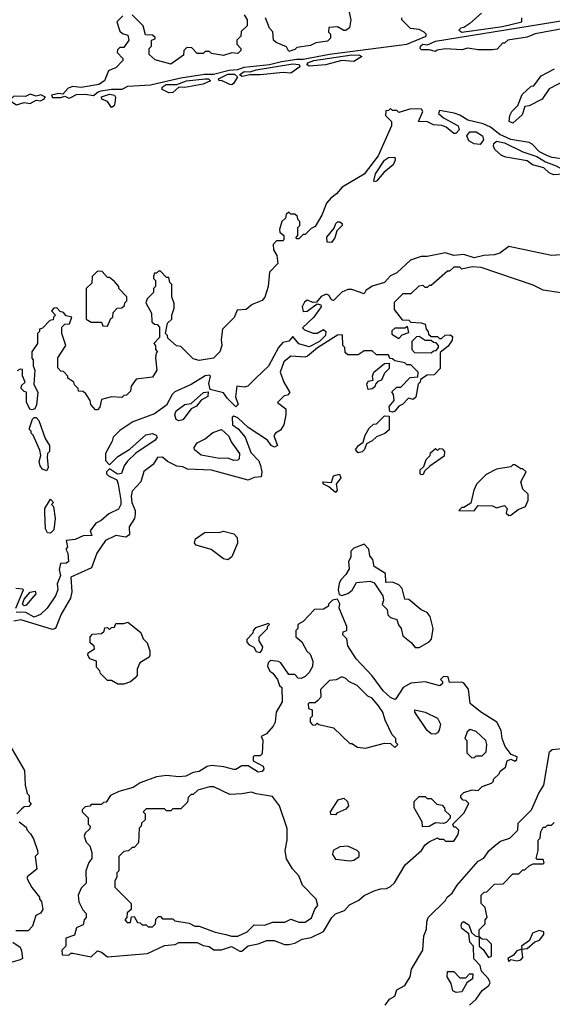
# Model space of a CAD drawing. Extents: x 2769579 to 2883812, y 684207 to 828660.
# Tile 240 of 256: x 2804653 to 2807269, y 770459 to 775296. Entities that reach past the tile are written whole.
import ezdxf

# ---------------------------------------------------------------- set-up
doc = ezdxf.new("R2010")
doc.units = 0

msp = doc.modelspace()

# ---------------------------------------------------------------- linework, layer by layer
at = {"layer": '0CON02XD'}
for points in [[(2806266.7, 775355), (2806280, 775295), (2806273.6, 775256.4), (2806255, 775242.5), (2806245, 775242.5), (2806215, 775260), (2806171.7, 775258.3), (2806170, 775235), (2806180, 775225), (2806180, 775205), (2806165, 775190), (2806108.3, 775181.7), (2806081.7, 775168.3), (2806015, 775160), (2806005, 775150), (2805975, 775140), (2805963, 775163), (2805913, 775183), (2805900, 775195), (2805897, 775237), (2805880, 775255), (2805860, 775305)], [(2807335, 775253.8), (2807185, 775226), (2807145, 775210), (2807050, 775195), (2807035, 775180), (2807025, 775180), (2806998.3, 775151.7), (2806975, 775147.5), (2806905, 775147.5), (2806855, 775156.7), (2806825, 775147.5), (2806745, 775152.5), (2806703.6, 775146.4), (2806695, 775140), (2806665, 775147.5), (2806627, 775147), (2806620, 775155), (2806621.2, 775165), (2806632.5, 775175), (2806657, 775173), (2806695, 775190.6), (2807625, 775341.5)], [(2805160, 775315), (2805130, 775285), (2805145, 775240), (2805158.3, 775228.3), (2805185, 775220), (2805190, 775195), (2805165, 775160), (2805145, 775160), (2805133, 775147), (2805132.5, 775135), (2805160, 775105), (2805160, 775095), (2805125, 775060), (2805107, 775053), (2805090, 775045), (2805070, 774995), (2805041.7, 774978.3), (2804955, 774962.5), (2804915, 774967.5), (2804890.7, 774959.3), (2804865, 774930), (2804845, 774932.5), (2804810, 774925), (2804814.2, 774914.2), (2804856, 774914), (2804875, 774920), (2804895, 774910)], [(2804895, 774910), (2804905, 774913.3), (2804931.7, 774928.3), (2804975, 774930), (2805015, 774923.8), (2805038.3, 774941.7), (2805054, 774946), (2805105, 774954.4), (2805156.1, 774953.9), (2805185, 774969.2), (2805295, 774976), (2805445, 775010), (2805561.2, 775028.8), (2805605, 775028), (2805682.2, 775047.8), (2805725, 775051.4), (2805755, 775062.9), (2805880, 775075), (2805939.1, 775090.9), (2806015, 775102.5), (2806045, 775101.2), (2806175, 775127.1), (2806555, 775176.2), (2806650, 775215), (2806650, 775225), (2806640, 775235), (2806615, 775247.5), (2806573, 775253), (2806530, 775295), (2806530, 775305)], [(2805755, 775320), (2805770, 775295), (2805770, 775265), (2805741.7, 775238.3), (2805740, 775215), (2805720, 775195), (2805720, 775175), (2805740, 775155), (2805740, 775145), (2805725, 775130), (2805695, 775132.5), (2805655, 775120), (2805595, 775130), (2805585, 775140), (2805565, 775140), (2805555, 775130), (2805525, 775130), (2805498.3, 775158.3), (2805475, 775160), (2805460, 775145), (2805458.3, 775121.7), (2805395, 775077.5), (2805318.3, 775098.3), (2805290, 775125), (2805290, 775155), (2805300, 775165), (2805300, 775195), (2805318.3, 775201.7), (2805318.3, 775208.3), (2805305, 775220), (2805271.7, 775221.7), (2805260, 775265), (2805205, 775320)], [(2806921.7, 775328.3), (2806863.6, 775276.4), (2806835, 775257.5), (2806820, 775255), (2806810, 775245), (2806825, 775234.3)], [(2806825, 775234.3), (2807025, 775261.9), (2807120, 775285), (2807120, 775305)], [(2806075, 775068), (2806063.8, 775075), (2806071.2, 775085), (2806097.5, 775095), (2806285, 775122.7), (2806322, 775122), (2806333.3, 775115), (2806295, 775090.6), (2806235, 775096), (2806155, 775074.4), (2806075, 775068)], [(2805746, 775016), (2805732.5, 775025), (2805755, 775040.6), (2805785, 775040), (2805815, 775050), (2805995, 775078.5), (2806025.5, 775075.5), (2806028.8, 775065), (2805985, 775033.8), (2805947, 775037), (2805835, 775024.3), (2805785, 775024.2), (2805746, 775016)], [(2807333, 774997), (2807253.6, 774956.4), (2807220, 774905), (2807155, 774872.5), (2807135, 774870), (2807120.7, 774829.3), (2807075, 774787.5), (2807057.5, 774795), (2807060, 774825), (2807070, 774845), (2807100, 774875), (2807121.7, 774928.3), (2807165, 774970), (2807178.3, 774971.7), (2807215, 775020), (2807280, 775055)], [(2805385, 774937.1), (2805353.4, 774953.4), (2805352.5, 774965), (2805372.8, 774977.2), (2805425, 774977.5), (2805472.5, 774995), (2805565, 775005.6), (2805580, 775005), (2805590, 774995), (2805555, 774979.2), (2805465, 774962.9), (2805435, 774963.8), (2805405, 774938.8), (2805385, 774937.1)], [(2805695, 774976), (2805685, 774977.5), (2805645, 774996.7), (2805632.5, 774995), (2805630, 775005), (2805675, 775028.5), (2805708.6, 775028.6), (2805723.8, 775015), (2805705, 774983.3), (2805695, 774976)], [(2804637, 774877), (2804675, 774888.8), (2804705, 774884), (2804735, 774900), (2804755, 774897.5), (2804772.5, 774905), (2804780, 774915), (2804756.4, 774926.4), (2804735, 774920), (2804705, 774930), (2804681.7, 774918.3), (2804625, 774920), (2804610, 774905), (2804610, 774895), (2804637, 774877)], [(2805105, 774863.8), (2805085, 774893.3), (2805057.5, 774905), (2805055, 774916.2), (2805095, 774930.6), (2805118.8, 774925), (2805124, 774915), (2805121.2, 774885), (2805117.3, 774872.7), (2805105, 774863.8)], [(2806656.7, 774793.3), (2806612.5, 774795), (2806632.5, 774845), (2806626.4, 774856.4), (2806575, 774857.5), (2806515, 774840), (2806505, 774850), (2806485, 774850), (2806475, 774860), (2806465, 774850), (2806451.7, 774848.3), (2806450, 774825), (2806480, 774795), (2806480, 774775), (2806413.6, 774626.4), (2806345, 774537.5), (2806237, 774473), (2806209.3, 774440.7), (2806180.7, 774419.3), (2806160, 774395), (2806137.5, 774335), (2806105, 774280), (2806085, 774270), (2806055, 774240), (2806045, 774240), (2806025, 774220), (2806015, 774220), (2806010, 774225), (2806020, 774235), (2806020, 774275), (2806030, 774285), (2806030, 774305), (2806020, 774315), (2806018.3, 774328.3), (2806005, 774340), (2805985, 774340), (2805975, 774350), (2805961.7, 774338.3), (2805958.3, 774321.7), (2805940, 774305), (2805930, 774265), (2805931.7, 774251.7), (2805950, 774235), (2805950, 774215), (2805945, 774210), (2805915, 774210), (2805898.3, 774191.7), (2805900, 774165), (2805917, 774137), (2805921.7, 774098.3), (2805880, 774055), (2805873.8, 773985), (2805857.7, 773932.3), (2805845, 773916.7), (2805795, 773897.5), (2805765, 773872.5), (2805721.7, 773868.3), (2805706.4, 773833.6), (2805650, 773775), (2805643.3, 773725), (2805646.7, 773695), (2805636.4, 773663.6), (2805605, 773633.3), (2805535, 773622.5), (2805505, 773630), (2805445, 773690), (2805423, 773693), (2805381.7, 773731.7), (2805380, 773745), (2805370, 773755), (2805380, 773805), (2805400, 773825), (2805400, 773845), (2805411.7, 773878.3), (2805411.7, 773901.7), (2805400, 773935), (2805400, 773995), (2805390, 774005), (2805385, 774030), (2805375, 774030), (2805345, 774060), (2805335, 774060), (2805325, 774050), (2805315, 774050), (2805310, 774035), (2805310, 774025), (2805320, 774015), (2805320, 773985), (2805310, 773975), (2805310, 773955), (2805280, 773925), (2805272.5, 773905), (2805300, 773855), (2805301.7, 773811.7), (2805315, 773800), (2805328.3, 773798.3), (2805340, 773785), (2805340, 773735), (2805312.5, 773705), (2805320, 773695), (2805320, 773675), (2805330, 773665), (2805323, 773657), (2805320, 773635), (2805326.1, 773573.9), (2805305, 773540), (2805225, 773530), (2805200, 773495), (2805198.3, 773471.7), (2805178.3, 773451.7), (2805165, 773450), (2805155, 773440), (2805105, 773442.5), (2805055, 773430), (2805047, 773393), (2805035, 773380), (2805025, 773380), (2805002.5, 773405), (2805000, 773425), (2804978.3, 773458.3), (2804965, 773470), (2804941.7, 773471.7), (2804940, 773485), (2804923, 773503), (2804920, 773515), (2804890, 773535), (2804890, 773545), (2804868.3, 773568.3), (2804855, 773570), (2804840, 773585), (2804840, 773635), (2804880, 773695), (2804860, 773755), (2804860, 773785), (2804875, 773800), (2804898.3, 773801.7), (2804910, 773835), (2804881.7, 773841.7), (2804868.3, 773858.3), (2804851.7, 773861.7), (2804835, 773880), (2804821.7, 773878.3), (2804810, 773865), (2804830, 773845), (2804820, 773835), (2804818.3, 773821.7), (2804801.7, 773818.3), (2804765, 773780), (2804750, 773775), (2804750, 773765), (2804740, 773755), (2804740, 773705), (2804712.5, 773665), (2804712.5, 773632.5), (2804720, 773625), (2804720, 773595), (2804727.5, 773575), (2804722.5, 773505), (2804742.5, 773465), (2804736.4, 773403.6), (2804727.5, 773385), (2804715, 773380), (2804703.3, 773383.3), (2804687, 773417), (2804687, 773467), (2804675, 773470), (2804660, 773485), (2804661.7, 773498.3), (2804680, 773515), (2804667, 773547), (2804667, 773577), (2804655, 773580), (2804641.7, 773571.7)], [(2807338.3, 774608.3), (2807268.3, 774618.3), (2807245, 774627.5), (2807207, 774647), (2807170, 774685), (2807155, 774692.5), (2807065, 774707.5), (2807011.7, 774731.7), (2806965, 774767.5), (2806930, 774785), (2806855, 774802.5), (2806815, 774827.5), (2806787, 774837), (2806715, 774850), (2806710, 774835), (2806735, 774813.3), (2806806.7, 774775), (2806811.2, 774755), (2806795, 774736.7), (2806785, 774737.5), (2806747.1, 774767.1), (2806725.9, 774775.9), (2806685, 774778.8), (2806656.7, 774793.3)], [(2806915, 774682.5), (2806885.9, 774685.9), (2806860, 774700), (2806850, 774725), (2806864.2, 774745.8), (2806895.8, 774745.8), (2806925.8, 774725.8), (2806931.2, 774705), (2806915, 774682.5)], [(2807275, 774533.8), (2807253.9, 774543.9), (2807228.3, 774568.3), (2807172.3, 774582.3), (2807145, 774603.3), (2807040.7, 774620.7), (2807019.3, 774629.3), (2806987.7, 774657.7), (2806980, 774675), (2806982.3, 774687.7), (2806995, 774698.8), (2807035, 774691.2), (2807125, 774646.7), (2807193.8, 774623.8), (2807235, 774597.5), (2807288.3, 774578.3), (2807315, 774562.5), (2807330, 774545), (2807322.5, 774537.5), (2807275, 774533.8)], [(2806395, 774500), (2806392.5, 774505), (2806400.5, 774539.5), (2806444.2, 774605.8), (2806465, 774619.2), (2806495, 774620), (2806496.7, 774605), (2806487.3, 774582.7), (2806442.5, 774545), (2806405, 774502.5), (2806395, 774500)], [(2806185, 774202), (2806163.6, 774203.6), (2806162.4, 774227.6), (2806198.3, 774271.7), (2806206.7, 774295), (2806215, 774303.3), (2806225, 774303.3), (2806237.5, 774295), (2806236.7, 774285), (2806211.2, 774258.8), (2806201.2, 774225), (2806185, 774202)], [(2807315, 774140), (2807265, 774137.5), (2807055, 774182.5), (2807010.8, 774149.2), (2806985, 774140.8), (2806933, 774137), (2806885, 774125.7), (2806835, 774142.9), (2806785, 774137.5), (2806745, 774150), (2806655, 774133.3), (2806625, 774133.3), (2806572.5, 774115), (2806505, 774052.5), (2806475, 774037.5), (2806445.8, 774004.2), (2806383.9, 773986.1), (2806353.6, 773966.4), (2806345, 773950), (2806285, 773970), (2806265, 773970), (2806235, 773956.7), (2806195, 773916.2), (2806185, 773920), (2806172, 773942), (2806158, 773948), (2806134.4, 773935.6), (2806111.7, 773908.3), (2806095, 773906.7), (2806065, 773917.5), (2806052.5, 773907.5), (2806041.2, 773885), (2806045, 773862.5), (2806065, 773863.3), (2806115, 773900), (2806132.5, 773895), (2806133.3, 773885), (2806097, 773833), (2806043, 773783), (2806051.7, 773771.7), (2806095, 773756.2), (2806115, 773756.7), (2806145, 773773.3), (2806156.7, 773765), (2806156, 773745), (2806126, 773715), (2806075, 773689.4), (2806024.3, 773704.3), (2805995, 773740), (2805975, 773717.5), (2805945, 773710), (2805923.9, 773686.1), (2805875.8, 773594.2), (2805814, 773536), (2805773.9, 773496.1), (2805755, 773491.2), (2805720, 773495), (2805713.8, 773443.8), (2805726.7, 773405), (2805715, 773393.8), (2805673.8, 773435), (2805655, 773463.3), (2805588.8, 773478.8), (2805581.9, 773508.1), (2805590, 773545), (2805585, 773550), (2805565, 773546.7), (2805495, 773503.3), (2805415, 773467.5), (2805402.5, 773455), (2805375, 773402.5), (2805315, 773360), (2805209.3, 773320.7), (2805145, 773277.5), (2805112.5, 773245), (2805107.5, 773225), (2805074, 773165), (2805075, 773130), (2805095, 773110), (2805135, 773150), (2805194.3, 773185.7), (2805273, 773257), (2805305, 773263.5), (2805324, 773255), (2805329.2, 773245), (2805319.1, 773230.9), (2805223.2, 773166.8), (2805182.2, 773127.8), (2805166, 773105), (2805153.3, 773066.7), (2805133, 773063), (2805095, 773090), (2805080, 773075), (2805080, 773065), (2805090, 773055), (2805130, 773035), (2805137.5, 773015), (2805150, 772935), (2805150, 772915), (2805139.3, 772890.7), (2805091.7, 772868.3), (2805053.6, 772836.4), (2805027, 772823), (2805000, 772785), (2805008.3, 772761.7), (2804965, 772760), (2804925, 772742), (2804881.7, 772738.3), (2804887.5, 772705), (2804880, 772695), (2804890, 772675), (2804892.5, 772635), (2804883.3, 772626.7), (2804853.8, 772625), (2804846.7, 772595), (2804853.8, 772565), (2804836.7, 772525), (2804840, 772495), (2804830, 772465), (2804787.5, 772405), (2804756.1, 772373.9), (2804725, 772360.8), (2804684.2, 772384.2), (2804636.2, 772386.2)], [(2807355, 773947.5), (2807225, 773967.5), (2807175, 773992.5), (2806919.3, 774079.3), (2806875, 774082.5), (2806825, 774070), (2806815, 774080), (2806785, 774080), (2806765, 774060), (2806755, 774060), (2806675, 773990), (2806665, 773990), (2806655, 773980), (2806645, 773980), (2806635, 773990), (2806613, 773987), (2806575, 773950), (2806535, 773950), (2806493, 773907), (2806493, 773873), (2806531.7, 773821.7), (2806565, 773820), (2806575, 773810), (2806625, 773807.5), (2806645, 773800), (2806650, 773775), (2806660, 773765), (2806661.7, 773751.7), (2806675, 773740), (2806705, 773740), (2806715, 773730), (2806725, 773730), (2806743.3, 773746.7), (2806768.3, 773748.3), (2806779.3, 773739.3), (2806777.7, 773722.3), (2806758.3, 773691.7), (2806718.3, 773661.7), (2806718.3, 773581.7), (2806688.3, 773551.7), (2806655, 773550), (2806621.7, 773528.3), (2806620, 773515), (2806610, 773505), (2806598.3, 773441.7), (2806585, 773430), (2806563, 773437), (2806535, 773407.5), (2806515, 773397.5), (2806495, 773372.5), (2806485, 773367.5), (2806471.7, 773371.7), (2806467.5, 773395), (2806492.5, 773425), (2806490, 773455), (2806481.7, 773468.3), (2806505, 773490), (2806525, 773490), (2806571.7, 773538.3), (2806608.3, 773541.7), (2806610, 773565), (2806575, 773600), (2806555, 773600), (2806545, 773610), (2806495, 773620), (2806485, 773630), (2806471.7, 773631.7), (2806465, 773650), (2806405, 773650), (2806385, 773670), (2806345, 773670), (2806315, 773650), (2806265, 773650), (2806251.7, 773661.7), (2806250, 773685), (2806240, 773695), (2806238.3, 773748.3), (2806215, 773746.7), (2806115.9, 773684.1), (2806067, 773643), (2806055, 773637.5), (2805985, 773642.5), (2805950, 773615), (2805932.5, 773565), (2805950, 773515), (2805980, 773465), (2805968.3, 773451.7), (2805951.7, 773448.3), (2805920, 773415), (2805960, 773385), (2805960, 773355), (2805950, 773305), (2805935, 773280), (2805910, 773265), (2805901.7, 773251.7), (2805920, 773205), (2805905, 773196.2), (2805888.8, 773205), (2805869.7, 773229.7), (2805775, 773292.5), (2805725, 773340.8), (2805705, 773348.8), (2805696.2, 773343.8), (2805698, 773305), (2805725.7, 773285.7), (2805761.2, 773245), (2805789.3, 773169.3), (2805828.3, 773128.3), (2805836.1, 773106.1), (2805842.5, 773075), (2805840, 773050), (2805805, 773046.7), (2805775, 773033.3), (2805595, 773082.5), (2805478.3, 773088.3), (2805455, 773100), (2805425, 773102.5), (2805380, 773125), (2805355, 773147.5), (2805330, 773145), (2805309.3, 773110.7), (2805263.6, 773076.4), (2805247.5, 773025), (2805205, 772980), (2805200, 772955), (2805203.8, 772925), (2805220, 772885), (2805220, 772865), (2805217.5, 772845), (2805191.2, 772805), (2805192.5, 772765), (2805175, 772753.3), (2805125, 772762.5), (2805075, 772737.5), (2805032.5, 772675), (2805005.9, 772604.1), (2804905, 772557.5), (2804910, 772485), (2804902.5, 772455)], [(2805085, 773790), (2805101.7, 773828.3), (2805110, 773835), (2805111.7, 773858.3), (2805131.7, 773878.3), (2805155, 773880), (2805168.3, 773891.7), (2805170, 773905), (2805180, 773915), (2805180, 773935), (2805140, 773975), (2805140, 773985), (2805119.3, 774009.3), (2805095, 774030), (2805085, 774030), (2805058.3, 774058.3), (2805035, 774060), (2805010, 774035), (2805008.3, 774001.7), (2804980, 773975), (2804980, 773825), (2805005, 773810), (2805055, 773810), (2805061.7, 773791.7), (2805085, 773790)], [(2806515, 773730), (2806531.7, 773748.3), (2806565, 773760), (2806558.3, 773788.3), (2806545, 773780), (2806495, 773780), (2806481.7, 773768.3), (2806481.7, 773751.7), (2806515, 773730)], [(2806675, 773660), (2806685, 773670), (2806698.3, 773671.7), (2806710, 773685), (2806710, 773695), (2806698.3, 773708.3), (2806685, 773710), (2806675, 773720), (2806645, 773720), (2806615, 773740), (2806601.7, 773738.3), (2806580, 773715), (2806580, 773675), (2806591.7, 773661.7), (2806675, 773660)], [(2806365, 773480), (2806357.5, 773505), (2806365, 773520), (2806390, 773525), (2806386.7, 773545), (2806392.5, 773565), (2806445, 773607.5), (2806468.3, 773608.3), (2806468.3, 773581.7), (2806445, 773560), (2806430, 773525), (2806411.7, 773518.3), (2806400, 773505), (2806398.3, 773491.7), (2806385, 773482.5), (2806365, 773480)], [(2805435, 773325.8), (2805422.5, 773332.5), (2805415.6, 773355), (2805422, 773375), (2805465, 773405.8), (2805495, 773410), (2805556.7, 773465), (2805578.3, 773468.3), (2805576.7, 773445), (2805543.9, 773426.1), (2805522.3, 773397.7), (2805495, 773383.8), (2805455, 773330), (2805435, 773325.8)], [(2804785, 773080), (2804765, 773087.5), (2804753.3, 773105), (2804748.8, 773125), (2804757.5, 773155), (2804751.7, 773181.7), (2804720, 773255), (2804710, 773265), (2804710, 773275), (2804700, 773285), (2804716.4, 773333.6), (2804725, 773342.5), (2804735, 773342.5), (2804747.7, 773327.7), (2804778.3, 773238.3), (2804800, 773205), (2804800, 773175), (2804790, 773165), (2804787.5, 773145), (2804792.5, 773095), (2804785, 773080)], [(2806315, 773168.8), (2806303.3, 773185), (2806316.7, 773205), (2806340, 773220), (2806350, 773255), (2806370, 773290), (2806391.7, 773308.3), (2806405, 773310), (2806445, 773350), (2806468.3, 773348.3), (2806468.3, 773281.7), (2806447, 773263), (2806405, 773246.7), (2806385, 773227.5), (2806357, 773213), (2806346.2, 773185), (2806335, 773173.8), (2806315, 773168.8)], [(2805705, 773130), (2805675, 773142.5), (2805635, 773140), (2805545, 773156.2), (2805512.3, 773182.3), (2805510, 773195), (2805525, 773217.5), (2805563.6, 773236.4), (2805601.7, 773268.3), (2805645, 773283.3), (2805680.7, 773250.7), (2805691.7, 773221.7), (2805733.3, 773165), (2805731.7, 773138.3), (2805725, 773132.5), (2805705, 773130)], [(2806625, 773060), (2806620, 773065), (2806620, 773085), (2806638.3, 773101.7), (2806650, 773135), (2806670, 773155), (2806671.7, 773168.3), (2806695, 773190), (2806705, 773180), (2806715, 773190), (2806728.3, 773188.3), (2806740, 773175), (2806738.3, 773151.7), (2806667, 773103), (2806641.7, 773078.3), (2806635, 773062.5), (2806625, 773060)], [(2807055, 772860), (2807065, 772862.5), (2807100.8, 772889.2), (2807137.5, 772905), (2807150, 772935), (2807150, 772965), (2807125, 772990), (2807113.8, 773025), (2807140, 773075), (2807125, 773090), (2807115, 773090), (2807085, 773110), (2807075, 773110), (2807065, 773100), (2806995, 773087.5), (2806945, 773062.5), (2806897.5, 773015), (2806883.3, 772985), (2806868.3, 772921.7), (2806835, 772900), (2806825, 772900), (2806810, 772885), (2806885, 772883.3), (2806905, 772910), (2806975, 772907.5), (2806995, 772897.5), (2807035, 772910), (2807047.5, 772895), (2807042.5, 772872.5), (2807055, 772860)], [(2806205, 772973.3), (2806171.7, 773001.7), (2806145, 773013.8), (2806142.5, 773025), (2806185, 773022.5), (2806194.1, 773055.9), (2806223.3, 773063.3), (2806230, 773045), (2806207.5, 773015), (2806212.5, 772985), (2806205, 772973.3)], [(2804805, 772773.3), (2804790, 772775), (2804780, 772795), (2804776.7, 772875), (2804777.5, 772895), (2804805, 772940), (2804820, 772925), (2804810, 772915), (2804820, 772905), (2804827.5, 772845), (2804820.5, 772789.5), (2804805, 772773.3)], [(2805675, 772643.3), (2805655, 772647.5), (2805593.6, 772693.6), (2805520, 772715), (2805512.5, 772725), (2805517.5, 772745), (2805565, 772778.8), (2805633, 772777), (2805655, 772783.3), (2805705, 772770), (2805721.7, 772751.7), (2805722.5, 772725), (2805695, 772657.5), (2805675, 772643.3)], [(2806615, 772212.5), (2806665, 772240), (2806676.4, 772253.6), (2806683.3, 772305), (2806670, 772365), (2806655, 772383.3), (2806625, 772397.5), (2806565, 772447.5), (2806545, 772450), (2806531.7, 772501.7), (2806515, 772520), (2806485, 772532.5), (2806451.7, 772531.7), (2806450, 772575), (2806395, 772610), (2806387.5, 772645), (2806373, 772663), (2806367.5, 772695), (2806345, 772720), (2806295, 772700), (2806280, 772685), (2806280, 772655), (2806267.5, 772635), (2806271.7, 772598.3), (2806255, 772570), (2806230, 772545), (2806223, 772527), (2806217.5, 772495), (2806221.7, 772471.7), (2806235, 772467.5), (2806265, 772477.5), (2806286.4, 772493.6), (2806308.3, 772531.7), (2806375, 772537.5), (2806395, 772530), (2806437.5, 772465), (2806440, 772445), (2806433, 772423), (2806458.3, 772398.3), (2806461.7, 772371.7), (2806475, 772360), (2806505, 772350), (2806513.3, 772323.3), (2806527.5, 772305), (2806535, 772270), (2806576.4, 772236.4), (2806595, 772212.5), (2806615, 772212.5)], [(2804634.4, 772405), (2804672.5, 772495), (2804669.3, 772499.3), (2804635, 772502.5)], [(2804675, 772416.7), (2804666.7, 772425), (2804675, 772448.8), (2804705, 772483.8), (2804728.8, 772488.8), (2804733.3, 772475), (2804685, 772420), (2804675, 772416.7)], [(2804902.5, 772455), (2804857.5, 772375), (2804830, 772305), (2804815, 772300), (2804658.3, 772348.3), (2804625, 772341.2)], [(2805085, 770693.3), (2805281.7, 770708.3), (2805365, 770747.5), (2805416.4, 770753.6), (2805435, 770762.5), (2805525, 770762.5), (2805555, 770747.5), (2805583.6, 770743.6), (2805607, 770727), (2805645, 770726.7), (2805693, 770743), (2805735, 770720), (2805745, 770720), (2805775, 770746.7), (2805825, 770756.7), (2805867, 770773), (2805903, 770773), (2805953.6, 770753.6), (2805975, 770753.3), (2806005, 770760), (2806040.7, 770779.3), (2806085, 770787.5), (2806145, 770817.5), (2806186.7, 770885), (2806205, 770903.3), (2806249.1, 770920.9), (2806272.5, 770947.5), (2806319.7, 770970.3), (2806345.8, 770994.2), (2806395, 771016.2), (2806425, 771026.7), (2806455, 771027.5), (2806475, 771037.5), (2806494, 771056), (2806546.7, 771145), (2806627.5, 771215), (2806645, 771242.5), (2806665, 771257.5), (2806705, 771277.5), (2806715, 771270), (2806735, 771270), (2806745, 771260), (2806785, 771260), (2806807, 771293), (2806810, 771315), (2806795, 771330), (2806785, 771330), (2806780, 771345), (2806835, 771397.5), (2806860, 771445), (2806845, 771460), (2806831.7, 771461.7), (2806820, 771475), (2806820, 771485), (2806835, 771500), (2806875, 771512.5), (2806905, 771510), (2806925, 771530), (2806970, 771545), (2806980, 771555), (2806980, 771565), (2807008.3, 771591.7), (2807012.5, 771605), (2807040, 771625), (2807047.5, 771655), (2807065, 771663.3), (2807085, 771653.3), (2807095, 771662.5), (2807096.7, 771675), (2807067, 771687), (2807037.5, 771725), (2807023.3, 771765), (2807017.5, 771805), (2806997.5, 771845), (2806916.4, 771896.4), (2806866.4, 771936.4), (2806857, 772007), (2806835, 772037.5), (2806825, 772042.5), (2806765, 772040), (2806758.3, 772068.3), (2806735, 772070), (2806720, 772055), (2806730, 772045), (2806730, 772035), (2806717, 772023), (2806645, 772043.3), (2806575, 772036.2), (2806536.7, 772015), (2806500.7, 771959.3), (2806495, 771956.7), (2806475, 771966.2), (2806438.8, 771998.8), (2806385, 772073.3), (2806305.9, 772155.9), (2806265, 772220), (2806260, 772255), (2806240, 772275), (2806241.7, 772288.3), (2806260, 772295), (2806260, 772315), (2806222.5, 772405), (2806226.1, 772426.1), (2806215, 772450), (2806190, 772445), (2806170, 772425), (2806170, 772415), (2806145, 772400), (2806101.7, 772398.3), (2806045, 772340), (2806020, 772325), (2806020, 772305), (2806010, 772295), (2806010, 772265), (2806039.3, 772239.3), (2806063.9, 772193.9), (2806079.3, 772179.3), (2806092.5, 772145), (2806091.7, 772118.3), (2806075, 772090), (2806055, 772070), (2806035, 772060), (2806021.7, 772061.7), (2806005, 772080), (2805975, 772080), (2805936.4, 772136.4), (2805925, 772142.5), (2805885, 772147.5), (2805873, 772137), (2805870.7, 772120.7), (2805882.5, 772095), (2805896.4, 772086.4), (2805920, 772055), (2805930, 772025), (2805940, 772015), (2805942.5, 771945), (2805912.5, 771895), (2805907.5, 771845), (2805897.5, 771825), (2805865, 771787.5), (2805840, 771775), (2805846.7, 771756.7), (2805845, 771690), (2805835, 771680), (2805805, 771680), (2805800, 771675), (2805800, 771655), (2805848.3, 771628.3), (2805852.5, 771615), (2805845, 771602.5), (2805825, 771600), (2805775, 771630), (2805745, 771630), (2805715, 771612.5), (2805705, 771612.5), (2805656.4, 771626.4), (2805595, 771632.5), (2805573.3, 771626.7), (2805535, 771602.5), (2805505, 771597.5), (2805469.3, 771580.7), (2805435, 771577.5), (2805375, 771583.3), (2805325, 771577.5), (2805245, 771547.5), (2805210, 771525), (2805140, 771505), (2805100, 771485), (2805078.3, 771451.7), (2805065, 771450), (2805055, 771440), (2805005, 771440), (2804997, 771433), (2804975, 771430), (2804960, 771415), (2804960, 771405), (2804990, 771375), (2804990, 771345), (2805000, 771335), (2804998.3, 771321.7), (2804975, 771300), (2804970, 771285), (2804980, 771255), (2804997, 771237), (2805007.5, 771205), (2805007.5, 771175), (2804993.3, 771156.7), (2804977.5, 771115), (2804980, 771055), (2804955, 771030), (2804940, 770995), (2804943, 770963), (2804963, 770923), (2804980, 770905), (2804980, 770885), (2804970, 770875), (2804965, 770850), (2804938.3, 770838.3), (2804932.5, 770835), (2804921.7, 770798.3), (2804880, 770785), (2804880, 770745), (2804860, 770725), (2804861.7, 770701.7), (2804895, 770700), (2804905, 770710), (2804915, 770710), (2805005, 770693.3), (2805035, 770721.2), (2805055, 770716.2), (2805085, 770693.3)], [(2805165, 772032.5), (2805135, 772032.5), (2805105, 772050), (2805085, 772050), (2805050, 772085), (2805047, 772097), (2805030, 772115), (2805030, 772145), (2804997, 772157), (2804987.5, 772175), (2804990, 772185), (2805020, 772205), (2805018.3, 772218.3), (2805000, 772235), (2805000, 772265), (2805011.7, 772278.3), (2805055, 772280), (2805068.3, 772291.7), (2805071.7, 772308.3), (2805085, 772310), (2805095, 772300), (2805105, 772310), (2805118.3, 772311.7), (2805125, 772330), (2805165, 772330), (2805185, 772336.2), (2805247.5, 772285), (2805260, 772255), (2805280, 772235), (2805292.5, 772195), (2805292.5, 772175), (2805290, 772165), (2805243, 772137), (2805230, 772105), (2805230, 772075), (2805218.3, 772061.7), (2805197, 772043), (2805165, 772032.5)], [(2805835, 772187.5), (2805845, 772200), (2805846.7, 772215), (2805830, 772245), (2805830, 772265), (2805870, 772305), (2805870, 772315), (2805880, 772325), (2805875, 772330), (2805811.7, 772308.3), (2805800, 772295), (2805798.3, 772281.7), (2805768.3, 772251.7), (2805768.3, 772238.3), (2805780, 772225), (2805803, 772213), (2805815, 772192.5), (2805835, 772187.5)], [(2806351.7, 771718.3), (2806445, 771742.5), (2806475, 771740), (2806495, 771720), (2806510, 771735), (2806500, 771745), (2806500, 771765), (2806483, 771783), (2806447.5, 771855), (2806436.7, 771895), (2806416.1, 771926.1), (2806385, 771962.5), (2806363.6, 771973.6), (2806310, 772025), (2806270, 772045), (2806255, 772060), (2806235, 772067.5), (2806207, 772053), (2806175, 772050), (2806130, 772005), (2806131.7, 771968.3), (2806118.3, 771951.7), (2806105, 771940), (2806075, 771940), (2806070, 771935), (2806071.7, 771911.7), (2806090, 771905), (2806090, 771875), (2806080, 771865), (2806080, 771845), (2806091.7, 771831.7), (2806105, 771830), (2806115, 771840), (2806123, 771833), (2806195, 771817.5), (2806275, 771740), (2806285, 771740), (2806313, 771723), (2806351.7, 771718.3)], [(2806694, 771786), (2806675, 771787.5), (2806654.5, 771804.5), (2806593.8, 771895), (2806593.6, 771906.4), (2806645, 771893.8), (2806705.5, 771865.5), (2806720, 771835), (2806714.1, 771805.9), (2806705, 771792.5), (2806694, 771786)], [(2806885, 771670), (2806895, 771680), (2806925, 771680), (2806945, 771700), (2806947.5, 771735), (2806942.5, 771755), (2806895, 771800), (2806865, 771810), (2806851.7, 771798.3), (2806840, 771765), (2806850, 771755), (2806850, 771695), (2806871.7, 771671.7), (2806885, 771670)], [(2804607.5, 771725), (2804677, 771607), (2804680, 771535), (2804690, 771495), (2804700, 771485), (2804700, 771455), (2804710, 771445), (2804698.3, 771431.7), (2804675, 771430), (2804661.7, 771418.3), (2804640, 771395)], [(2806447.5, 770455), (2806470, 770485), (2806495, 770500), (2806505, 770530), (2806545, 770552.5), (2806571.2, 770595), (2806578.3, 770631.7), (2806632.5, 770725), (2806637.5, 770795), (2806651.7, 770828.3), (2806652.5, 770865), (2806660, 770885), (2806745, 770970), (2806753.6, 770986.4), (2806777.5, 771005), (2806802.5, 771045), (2806905, 771162.5), (2806933, 771177), (2806957, 771213), (2806983.6, 771236.4), (2807015, 771260), (2807060, 771275), (2807100, 771315), (2807101.7, 771348.3), (2807167.5, 771415), (2807203.3, 771496.7), (2807227.5, 771535), (2807255, 771700), (2807268.3, 771711.7), (2807335, 771717.5)], [(2805725, 770793.8), (2805770, 770815), (2805805, 770850), (2805855, 770847.5), (2805897, 770863), (2805955, 770862.5), (2805985, 770877.5), (2806025, 770862.5), (2806055, 770862.5), (2806086.4, 770883.6), (2806103, 770927), (2806117.5, 770945), (2806110, 770975), (2806042.5, 771045), (2806025, 771090), (2805992.5, 771125), (2805963.6, 771173.6), (2805957.5, 771215), (2805967.5, 771265), (2805967, 771323), (2805930, 771435), (2805895, 771480), (2805815, 771492.5), (2805791.7, 771501.7), (2805745, 771492.5), (2805685, 771490), (2805607, 771527), (2805585, 771527.5), (2805528.3, 771511.7), (2805505, 771490), (2805495, 771490), (2805480, 771475), (2805478.3, 771451.7), (2805445, 771420), (2805405, 771420), (2805395, 771410), (2805375, 771410), (2805365, 771420), (2805275, 771420), (2805260, 771405), (2805270, 771395), (2805270, 771365), (2805251.7, 771348.3), (2805250, 771335), (2805240, 771325), (2805237, 771253), (2805215, 771230), (2805205, 771230), (2805187, 771213), (2805165, 771210), (2805140, 771185), (2805140, 771115), (2805130, 771105), (2805130, 771085), (2805120, 771065), (2805120, 771035), (2805200, 770955), (2805200, 770925), (2805181.7, 770908.3), (2805180, 770885), (2805170, 770875), (2805181.7, 770861.7), (2805198.3, 770861.7), (2805201.7, 770888.3), (2805215, 770890), (2805231.7, 770861.7), (2805245, 770860), (2805255, 770850), (2805275, 770850), (2805285, 770840), (2805305, 770840), (2805320, 770855), (2805321.7, 770878.3), (2805335, 770890), (2805345, 770890), (2805355, 770880), (2805405, 770880), (2805415, 770870), (2805485, 770857.5), (2805513.6, 770843.6), (2805535, 770842.5), (2805613.6, 770813.6), (2805665, 770802.5), (2805693.9, 770793.9), (2805725, 770793.8)], [(2806205, 771390), (2806181.7, 771391.7), (2806180, 771405), (2806217, 771463), (2806245, 771472.5), (2806262.5, 771455), (2806267.5, 771435), (2806255, 771417.5), (2806211.7, 771398.3), (2806205, 771390)], [(2806631.7, 771331.7), (2806630, 771355), (2806590, 771425), (2806590, 771455), (2806615, 771480), (2806645, 771480), (2806655, 771470), (2806675, 771470), (2806701.7, 771441.7), (2806728.3, 771438.3), (2806740, 771425), (2806741.7, 771411.7), (2806767, 771387), (2806767, 771373), (2806748.3, 771351.7), (2806735, 771346.7), (2806695, 771350), (2806665, 771332.5), (2806631.7, 771331.7)], [(2804650, 771355), (2804685, 771330), (2804690, 771315), (2804707, 771297), (2804721.7, 771271.7), (2804740, 771215), (2804741.7, 771198.3), (2804730, 771185), (2804737, 771123), (2804690, 771085), (2804690, 771075), (2804713, 771033), (2804750, 770985), (2804750, 770975), (2804760, 770965), (2804767.5, 770925), (2804755, 770907.5), (2804732.5, 770895), (2804717, 770843), (2804695, 770820), (2804635, 770820)], [(2806985, 771050), (2807028.3, 771051.7), (2807075, 771100), (2807105, 771100), (2807125, 771120), (2807135, 771120), (2807155, 771140), (2807175, 771150), (2807225, 771150), (2807230, 771155), (2807225, 771170), (2807195, 771170), (2807190, 771175), (2807200, 771215), (2807200, 771265), (2807210, 771275), (2807213, 771307), (2807225, 771330), (2807235, 771330), (2807245, 771340), (2807265, 771340), (2807278.3, 771351.7)], [(2806275, 771163.3), (2806295, 771167.5), (2806320, 771185), (2806320, 771205), (2806310, 771215), (2806265, 771236.7), (2806225, 771232.5), (2806192.5, 771215), (2806190, 771195), (2806205, 771172.5), (2806275, 771163.3)], [(2806863.3, 770455), (2806895.9, 770484.1), (2806925, 770526.7), (2806957.7, 770552.3), (2806963.8, 770565), (2806956.2, 770585), (2806921.7, 770621.7), (2806915, 770650), (2806883, 770683), (2806882.5, 770745), (2806863.8, 770763.8), (2806860, 770805), (2806825, 770832.5), (2806821.2, 770845), (2806825, 770860), (2806833.3, 770866.7), (2806859.3, 770849.3), (2806871.7, 770811.7), (2806890, 770795), (2806910, 770790), (2806910, 770745), (2806929.3, 770729.3), (2806955, 770690), (2806970, 770695), (2806970, 770755), (2806948.3, 770778.3), (2806925, 770780), (2806910, 770790), (2806910, 770825), (2806940, 770855), (2806940, 770875), (2806950, 770885), (2806940, 770935), (2806920, 770955), (2806920, 770995), (2806935, 771010), (2806948.3, 771011.7), (2806985, 771050)], [(2807055, 770670), (2807065, 770680), (2807095, 770673.3), (2807115, 770677.5), (2807125, 770690), (2807120, 770730), (2807146.1, 770733.9), (2807183.8, 770766.2), (2807206.1, 770773.9), (2807228.3, 770801.7), (2807227.5, 770815), (2807205, 770821.2), (2807171.2, 770808.8), (2807156.7, 770773.3), (2807117.5, 770745), (2807120, 770730), (2807095, 770722.5), (2807079.3, 770700.7), (2807050, 770685), (2807055, 770670)], [(2804620, 770765), (2804655, 770740), (2804661.7, 770721.7), (2804667.5, 770685), (2804655, 770677.5), (2804598.3, 770661.7)], [(2806797, 770517), (2806780, 770525), (2806771.7, 770561.7), (2806752.5, 770595), (2806755, 770620), (2806785, 770620), (2806815, 770590), (2806845, 770590), (2806861.7, 770608.3), (2806878.3, 770608.3), (2806877.5, 770585), (2806850, 770565), (2806825, 770521.2), (2806797, 770517)]]:
    msp.add_lwpolyline(points, dxfattribs=at)

doc.saveas('drawing.dxf')
